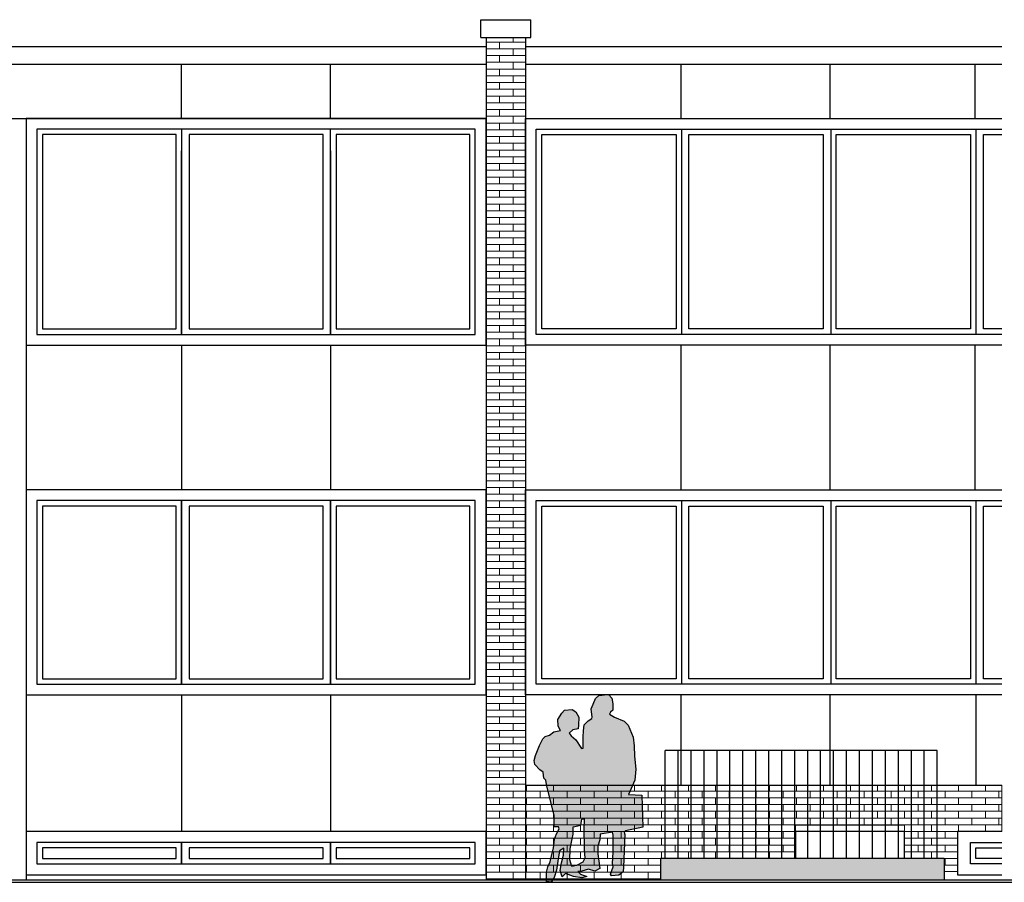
# Model space of a CAD drawing. Extents: x 2 to 315, y 0 to 17.
# Tile 25 of 69: x 100 to 109, y 4 to 12. Entities that reach past the tile are written whole.
import ezdxf

# ---------------------------------------------------------------- set-up
doc = ezdxf.new("R2010")
doc.units = 0
doc.header["$MEASUREMENT"] = 0
for name, color, linetype in [('Ost_Ansicht_5_P_ZE_SYMBOL', 7, 'Continuous'), ('Ost_Ansicht_5_R_NT_DACH', 7, 'Continuous'), ('Ost_Ansicht_5_R_NT_FENSTER', 7, 'Continuous'), ('Ost_Ansicht_5_R_NT_STAHL', 7, 'Continuous'), ('Ost_Ansicht_5_R_TR_AUSSENWAND', 7, 'Continuous'), ('Ost_Ansicht_5_R_TR_BODEN', 7, 'Continuous'), ('Ost_Ansicht_5_R_TR_HIDDEN', 7, 'Continuous'), ('Ost_Ansicht_5_Schraffuren', 7, 'Continuous')]:
    doc.layers.add(name, color=color, linetype=linetype)
doc.linetypes.add('Terrainlinie', pattern='A,0,[1,Bl.Nr. 2.0061.Shx,S=0.000793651,R=0,X=0,Y=-0.043301],-0.1,0', length=0.1)
pattern_1 = [(0, (81.6553, 5.523066), (0, 0.0625), []), (90, (81.6553, 5.52307), (-0.25, 0), [0.0625, -0.0625]), (90, (81.7803, 5.58557), (-0.25, 0), [0.0625, -0.0625])]

msp = doc.modelspace()

# ---------------------------------------------------------------- hatches: boundary and pattern name
at = {"layer": 'Ost_Ansicht_5_P_ZE_SYMBOL', "linetype": 'Continuous', "lineweight": 13, "ltscale": 1000}
h = msp.add_hatch(color=7, dxfattribs=at)
h.paths.add_polyline_path([(105.4046, 6.0439), (105.4178, 6.0407), (105.4449, 6.01), (105.4533, 5.9549), (105.4526, 5.8985), (105.431, 5.8793), (105.4234, 5.8607), (105.4686, 5.8331), (105.5576, 5.7966), (105.5972, 5.7601), (105.6431, 5.648), (105.6514, 5.5666), (105.6549, 5.4724), (105.6674, 5.3513), (105.6563, 5.2488), (105.5984, 5.1163), (105.7216, 5.1091), (105.7313, 4.8124), (105.5708, 4.7804), (105.5596, 4.767), (105.5652, 4.7452), (105.5589, 4.592), (105.5534, 4.4466), (105.5492, 4.4005), (105.5103, 4.3697), (105.4415, 4.3639), (105.431, 4.3774), (105.4568, 4.4453), (105.4498, 4.4761), (105.4564, 4.5815), (105.4582, 4.7407), (105.4507, 4.767), (105.3365, 4.7497), (105.3337, 4.6971), (105.3164, 4.6388), (105.3136, 4.5683), (105.3247, 4.4985), (105.3323, 4.4306), (105.2879, 4.4062), (105.2288, 4.4242), (105.1662, 4.4056), (105.1301, 4.403), (105.1558, 4.378), (105.2143, 4.3562), (105.1683, 4.3441), (105.0898, 4.3562), (105.0168, 4.3832), (104.9841, 4.353), (104.9667, 4.4126), (104.9785, 4.4825), (104.998, 4.5549), (104.9987, 4.6196), (104.9605, 4.5946), (104.9438, 4.4998), (104.9334, 4.4152), (104.9118, 4.3473), (104.884, 4.3031), (104.8388, 4.312), (104.8395, 4.396), (104.8534, 4.4459), (104.8743, 4.4927), (104.8812, 4.5248), (104.9049, 4.6196), (104.9146, 4.7035), (104.9323, 4.7513), (104.9577, 4.799), (104.95, 4.8176), (104.9118, 4.8176), (104.9104, 4.9207), (104.8381, 5.2103), (104.834, 5.2494), (104.8145, 5.2667), (104.8089, 5.3225), (104.7763, 5.3462), (104.7311, 5.3949), (104.7262, 5.4301), (104.7373, 5.4775), (104.7735, 5.5692), (104.8048, 5.632), (104.8263, 5.6544), (104.8659, 5.6653), (104.9063, 5.696), (104.9688, 5.7095), (104.9584, 5.7313), (104.9487, 5.7524), (104.9445, 5.8101), (104.9806, 5.8703), (105.005, 5.8966), (105.0779, 5.9036), (105.1113, 5.8812), (105.1377, 5.8325), (105.1356, 5.7582), (105.1322, 5.7242), (105.0849, 5.7152), (105.0508, 5.6845), (105.0668, 5.6595), (105.1113, 5.623), (105.1634, 5.5429), (105.178, 5.5448), (105.178, 5.6499), (105.1808, 5.7069), (105.1892, 5.7607), (105.2253, 5.7998), (105.2601, 5.8216), (105.2635, 5.8338), (105.2531, 5.9107), (105.2726, 5.9523), (105.2927, 6.0068), (105.3247, 6.0343)], flags=0)
h.paths.add_polyline_path([(105.0592, 4.6138), (105.0564, 4.5126), (105.0736, 4.4503), (105.1162, 4.46), (105.1759, 4.4889), (105.194, 4.5254), (105.1885, 4.6036), (105.1864, 4.8073), (105.1892, 4.8784), (105.1892, 4.8925), (105.1676, 4.8887), (105.1579, 4.8317), (105.0863, 4.8163), (105.0859, 4.7477), (105.0772, 4.7051)], flags=0)
at = {"layer": 'Ost_Ansicht_5_Schraffuren', "linetype": 'Continuous', "lineweight": 18, "ltscale": 1000}
h = msp.add_hatch(dxfattribs=at)
h.set_pattern_fill('MW_Verband__Läufer__DF_0005', color=9, style=0, pattern_type=2)
h.set_pattern_definition(pattern_1)
h.paths.add_polyline_path([(104.2803, 12.1265), (104.2803, 4.3231), (104.6453, 4.3231), (104.6453, 12.1265)], flags=0)
h = msp.add_hatch(dxfattribs=at)
h.set_pattern_fill('MW_Verband__Läufer__DF_0005', color=9, style=0, pattern_type=2)
h.set_pattern_definition(pattern_1)
h.paths.add_polyline_path([(109.0553, 5.2031), (104.6453, 5.2031), (104.6453, 4.3231), (105.8953, 4.3231), (105.8953, 4.5231), (107.1453, 4.5231), (107.1453, 4.8331), (107.9817, 4.8331), (108.1553, 4.8331), (108.1553, 4.5231), (108.5227, 4.5231), (108.5227, 4.4031), (108.6453, 4.4031), (108.6453, 4.7731), (109.0553, 4.7731)], flags=0)
at = {"layer": 'Ost_Ansicht_5_Schraffuren', "linetype": 'Continuous', "lineweight": 0, "ltscale": 1000}
msp.add_hatch(color=27, dxfattribs=at).paths.add_polyline_path([(105.8953, 4.3231), (108.5227, 4.3231), (108.5227, 4.5231), (105.8953, 4.5231)], flags=0)

# ---------------------------------------------------------------- linework, layer by layer
at = {"layer": 'Ost_Ansicht_5_P_ZE_SYMBOL', "linetype": 'Continuous', "ltscale": 1000}
for p, q in [((105.2927, 6.0068), (105.3247, 6.0343)), ((105.3247, 6.0343), (105.4046, 6.0439)), ((105.4178, 6.0407), (105.4449, 6.01)), ((105.2531, 5.9107), (105.2726, 5.9523)), ((105.2726, 5.9523), (105.2927, 6.0068)), ((105.4449, 6.01), (105.4533, 5.9549)), ((105.4533, 5.9549), (105.4526, 5.8985)), ((104.9445, 5.8101), (104.9806, 5.8703)), ((104.9806, 5.8703), (105.005, 5.8966)), ((105.005, 5.8966), (105.0779, 5.9036)), ((105.0779, 5.9036), (105.1113, 5.8812)), ((105.1113, 5.8812), (105.1377, 5.8325)), ((105.2635, 5.8338), (105.2531, 5.9107)), ((105.431, 5.8793), (105.4234, 5.8607)), ((105.4234, 5.8607), (105.4686, 5.8331)), ((105.4526, 5.8985), (105.431, 5.8793)), ((104.9487, 5.7524), (104.9445, 5.8101)), ((104.9584, 5.7313), (104.9487, 5.7524)), ((105.1356, 5.7582), (105.1322, 5.7242)), ((105.1377, 5.8325), (105.1356, 5.7582)), ((105.1808, 5.7069), (105.1892, 5.7607)), ((105.1892, 5.7607), (105.2253, 5.7998)), ((105.2253, 5.7998), (105.2601, 5.8216)), ((105.2601, 5.8216), (105.2635, 5.8338)), ((105.4686, 5.8331), (105.5576, 5.7966)), ((105.5576, 5.7966), (105.5972, 5.7601)), ((105.5972, 5.7601), (105.6431, 5.648)), ((104.8048, 5.632), (104.8263, 5.6544)), ((104.8263, 5.6544), (104.8659, 5.6653)), ((104.8659, 5.6653), (104.9063, 5.696)), ((104.9063, 5.696), (104.9688, 5.7095)), ((104.9688, 5.7095), (104.9584, 5.7313)), ((105.0849, 5.7152), (105.0508, 5.6845)), ((105.0508, 5.6845), (105.0668, 5.6595)), ((105.0668, 5.6595), (105.1113, 5.623)), ((105.1322, 5.7242), (105.0849, 5.7152)), ((105.178, 5.6499), (105.1808, 5.7069)), ((104.7373, 5.4775), (104.7735, 5.5692)), ((104.7735, 5.5692), (104.8048, 5.632)), ((105.1113, 5.623), (105.1634, 5.5429)), ((105.178, 5.5448), (105.178, 5.6499)), ((105.6431, 5.648), (105.6514, 5.5666)), ((105.6514, 5.5666), (105.6549, 5.4724)), ((104.7262, 5.4301), (104.7373, 5.4775)), ((105.1634, 5.5429), (105.178, 5.5448)), ((105.6549, 5.4724), (105.6674, 5.3513)), ((104.7311, 5.3949), (104.7262, 5.4301)), ((104.7763, 5.3462), (104.7311, 5.3949)), ((104.8089, 5.3225), (104.7763, 5.3462)), ((104.8145, 5.2667), (104.8089, 5.3225)), ((105.6674, 5.3513), (105.6563, 5.2488)), ((104.834, 5.2494), (104.8145, 5.2667)), ((104.8381, 5.2103), (104.834, 5.2494)), ((104.9104, 4.9207), (104.8381, 5.2103)), ((105.6563, 5.2488), (105.5984, 5.1163)), ((105.5984, 5.1163), (105.7216, 5.1091)), ((105.7216, 5.1091), (105.7313, 4.8124)), ((104.9118, 4.8176), (104.9104, 4.9207)), ((105.1579, 4.8317), (105.1676, 4.8887)), ((105.1676, 4.8887), (105.1892, 4.8925)), ((105.1892, 4.8784), (105.1864, 4.8073)), ((105.1892, 4.8925), (105.1892, 4.8784)), ((104.95, 4.8176), (104.9118, 4.8176)), ((104.9146, 4.7035), (104.9323, 4.7513)), ((104.9323, 4.7513), (104.9577, 4.799)), ((104.9577, 4.799), (104.95, 4.8176)), ((105.0772, 4.7051), (105.0859, 4.7477)), ((105.0859, 4.7477), (105.0863, 4.8163)), ((105.0863, 4.8163), (105.1579, 4.8317)), ((105.1864, 4.8073), (105.1885, 4.6036)), ((105.3365, 4.7497), (105.3337, 4.6971)), ((105.4507, 4.767), (105.3365, 4.7497)), ((105.4582, 4.7407), (105.4507, 4.767)), ((105.5652, 4.7452), (105.5589, 4.592)), ((105.5708, 4.7804), (105.5596, 4.767)), ((105.5596, 4.767), (105.5652, 4.7452)), ((105.7313, 4.8124), (105.5708, 4.7804)), ((104.9049, 4.6196), (104.9146, 4.7035)), ((105.0592, 4.6138), (105.0772, 4.7051)), ((105.3337, 4.6971), (105.3164, 4.6388)), ((105.4564, 4.5815), (105.4582, 4.7407)), ((104.8812, 4.5248), (104.9049, 4.6196)), ((104.9605, 4.5946), (104.9438, 4.4998)), ((104.9987, 4.6196), (104.9605, 4.5946)), ((104.998, 4.5549), (104.9987, 4.6196)), ((105.0564, 4.5126), (105.0592, 4.6138)), ((105.1885, 4.6036), (105.194, 4.5254)), ((105.3164, 4.6388), (105.3136, 4.5683)), ((105.3136, 4.5683), (105.3247, 4.4985)), ((105.4498, 4.4761), (105.4564, 4.5815)), ((105.5589, 4.592), (105.5534, 4.4466)), ((104.8534, 4.4459), (104.8743, 4.4927)), ((104.8743, 4.4927), (104.8812, 4.5248)), ((104.9438, 4.4998), (104.9334, 4.4152)), ((104.9667, 4.4126), (104.9785, 4.4825)), ((104.9785, 4.4825), (104.998, 4.5549)), ((105.0736, 4.4503), (105.0564, 4.5126)), ((105.1759, 4.4889), (105.1162, 4.46)), ((105.194, 4.5254), (105.1759, 4.4889)), ((105.3247, 4.4985), (105.3323, 4.4306)), ((105.4568, 4.4453), (105.4498, 4.4761)), ((104.8388, 4.312), (104.8395, 4.396)), ((104.8395, 4.396), (104.8534, 4.4459)), ((104.9334, 4.4152), (104.9118, 4.3473)), ((104.9841, 4.353), (104.9667, 4.4126)), ((105.0168, 4.3832), (104.9841, 4.353)), ((105.0898, 4.3562), (105.0168, 4.3832)), ((105.1162, 4.46), (105.0736, 4.4503)), ((105.1662, 4.4056), (105.1301, 4.403)), ((105.1301, 4.403), (105.1558, 4.378)), ((105.1558, 4.378), (105.2143, 4.3562)), ((105.2288, 4.4242), (105.1662, 4.4056)), ((105.2879, 4.4062), (105.2288, 4.4242)), ((105.3323, 4.4306), (105.2879, 4.4062)), ((105.431, 4.3774), (105.4568, 4.4453)), ((105.4415, 4.3639), (105.431, 4.3774)), ((105.5492, 4.4005), (105.5103, 4.3697)), ((105.5534, 4.4466), (105.5492, 4.4005)), ((104.884, 4.3031), (104.8388, 4.312)), ((104.9118, 4.3473), (104.884, 4.3031)), ((105.1683, 4.3441), (105.0898, 4.3562)), ((105.2143, 4.3562), (105.1683, 4.3441)), ((105.5103, 4.3697), (105.4415, 4.3639))]:
    msp.add_line(p, q, dxfattribs=at)
at = {"layer": 'Ost_Ansicht_5_R_NT_DACH', "linetype": 'Continuous', "ltscale": 1000}
for p, q in [((104.2304, 12.1265), (104.2304, 12.2929)), ((104.6953, 12.1265), (104.6953, 12.2929))]:
    msp.add_line(p, q, dxfattribs=at)
at = {"layer": 'Ost_Ansicht_5_R_NT_FENSTER', "linetype": 'Continuous', "ltscale": 1000}
for p, q in [((100.0203, 11.3781), (100.0203, 9.2781)), ((104.2803, 11.3781), (100.0203, 11.3781)), ((104.2803, 9.2781), (104.2803, 11.3781)), ((104.6453, 11.3781), (109.0553, 11.3781)), ((104.6453, 9.2781), (104.6453, 11.3781)), ((100.1203, 11.2781), (100.1203, 9.3781)), ((101.4603, 11.2781), (100.1203, 11.2781)), ((101.4103, 11.2281), (100.1703, 11.2281)), ((100.1703, 11.2281), (100.1703, 9.4281)), ((101.4103, 9.4281), (101.4103, 11.2281)), ((101.4603, 11.2781), (101.4603, 9.3781)), ((102.8403, 11.2781), (101.4603, 11.2781)), ((102.7703, 11.2281), (101.5303, 11.2281)), ((101.5303, 11.2281), (101.5303, 9.4281)), ((102.7703, 9.4281), (102.7703, 11.2281)), ((102.8403, 9.3781), (102.8403, 11.2781)), ((104.1803, 11.2781), (102.8403, 11.2781)), ((104.1303, 11.2281), (102.8903, 11.2281)), ((102.8903, 11.2281), (102.8903, 9.4281)), ((104.1303, 9.4281), (104.1303, 11.2281)), ((104.1803, 9.3781), (104.1803, 11.2781)), ((104.7453, 11.2781), (109.0553, 11.2781)), ((104.7453, 9.3781), (104.7453, 11.2781)), ((104.7953, 11.2281), (106.0391, 11.2281)), ((104.7953, 9.4281), (104.7953, 11.2281)), ((106.0391, 11.2281), (106.0391, 9.4281)), ((106.0891, 11.2781), (106.0891, 9.3781)), ((106.1591, 11.2281), (107.4028, 11.2281)), ((106.1591, 9.4281), (106.1591, 11.2281)), ((107.4028, 11.2281), (107.4028, 9.4281)), ((107.4728, 11.2781), (107.4728, 9.3781)), ((107.5228, 11.2281), (108.7666, 11.2281)), ((107.5228, 9.4281), (107.5228, 11.2281)), ((108.7666, 11.2281), (108.7666, 9.4281)), ((108.8166, 11.2781), (108.8166, 9.3781)), ((108.8866, 11.2281), (109.0553, 11.2281)), ((108.8866, 9.4281), (108.8866, 11.2281)), ((101.4603, 9.3781), (101.4603, 11.0781)), ((102.8403, 11.0781), (102.8403, 9.3781)), ((100.1703, 9.4281), (101.4103, 9.4281)), ((101.5303, 9.4281), (102.7703, 9.4281)), ((102.8903, 9.4281), (104.1303, 9.4281)), ((106.0391, 9.4281), (104.7953, 9.4281)), ((107.4028, 9.4281), (106.1591, 9.4281)), ((108.7666, 9.4281), (107.5228, 9.4281)), ((109.0553, 9.4281), (108.8866, 9.4281)), ((100.1203, 9.3781), (101.4603, 9.3781)), ((101.4603, 9.3781), (102.8403, 9.3781)), ((102.8403, 9.3781), (104.1803, 9.3781)), ((109.0553, 9.3781), (104.7453, 9.3781)), ((100.0203, 9.2781), (104.2803, 9.2781)), ((109.0553, 9.2781), (104.6453, 9.2781)), ((100.0203, 7.9381), (100.0203, 6.0381)), ((104.2803, 7.9381), (100.0203, 7.9381)), ((104.2803, 6.0381), (104.2803, 7.9381)), ((104.6453, 6.0381), (104.6453, 7.9381)), ((104.6453, 7.9381), (109.0553, 7.9381)), ((100.1203, 7.8381), (100.1203, 6.1381)), ((101.4603, 7.8381), (100.1203, 7.8381)), ((100.1703, 7.7881), (100.1703, 6.1881)), ((101.4103, 7.7881), (100.1703, 7.7881)), ((101.4103, 6.1881), (101.4103, 7.7881)), ((101.4603, 6.1381), (101.4603, 7.8381)), ((101.4603, 7.8381), (101.4603, 6.1381)), ((102.8403, 7.8381), (101.4603, 7.8381)), ((101.5303, 7.7881), (101.5303, 6.1881)), ((102.7703, 7.7881), (101.5303, 7.7881)), ((102.7703, 6.1881), (102.7703, 7.7881)), ((102.8403, 6.1381), (102.8403, 7.8381)), ((102.8403, 7.8381), (102.8403, 6.1381)), ((104.1803, 7.8381), (102.8403, 7.8381)), ((102.8903, 7.7881), (102.8903, 6.1881)), ((104.1303, 7.7881), (102.8903, 7.7881)), ((104.1303, 6.1881), (104.1303, 7.7881)), ((104.1803, 6.1381), (104.1803, 7.8381)), ((104.7453, 6.1381), (104.7453, 7.8381)), ((104.7453, 7.8381), (109.0553, 7.8381)), ((104.7953, 7.7881), (106.0391, 7.7881)), ((104.7953, 6.1881), (104.7953, 7.7881)), ((106.0391, 7.7881), (106.0391, 6.1881)), ((106.0891, 7.8381), (106.0891, 6.1381)), ((106.1591, 7.7881), (107.4028, 7.7881)), ((106.1591, 6.1881), (106.1591, 7.7881)), ((107.4028, 7.7881), (107.4028, 6.1881)), ((107.4728, 7.8381), (107.4728, 6.1381)), ((107.5228, 7.7881), (108.7666, 7.7881)), ((107.5228, 6.1881), (107.5228, 7.7881)), ((108.7666, 7.7881), (108.7666, 6.1881)), ((108.8166, 7.8381), (108.8166, 6.1381)), ((108.8866, 6.1881), (108.8866, 7.7881)), ((108.8866, 7.7881), (109.0553, 7.7881)), ((100.1203, 6.1381), (101.4603, 6.1381)), ((100.1703, 6.1881), (101.4103, 6.1881)), ((101.4603, 6.1381), (102.8403, 6.1381)), ((101.5303, 6.1881), (102.7703, 6.1881)), ((102.8403, 6.1381), (104.1803, 6.1381)), ((102.8903, 6.1881), (104.1303, 6.1881)), ((109.0553, 6.1381), (104.7453, 6.1381)), ((106.0391, 6.1881), (104.7953, 6.1881)), ((107.4028, 6.1881), (106.1591, 6.1881)), ((108.7666, 6.1881), (107.5228, 6.1881)), ((109.0553, 6.1881), (108.8866, 6.1881)), ((100.0203, 6.0381), (104.2803, 6.0381)), ((109.0553, 6.0381), (104.6453, 6.0381)), ((104.2803, 4.7731), (100.0203, 4.7731)), ((100.0203, 4.7731), (100.0203, 4.3731)), ((104.2803, 4.3731), (104.2803, 4.7731)), ((109.0553, 4.7731), (108.6453, 4.7731)), ((108.6453, 4.7731), (108.6453, 4.3731)), ((100.1203, 4.6731), (100.1203, 4.4731)), ((101.4603, 4.6731), (100.1203, 4.6731)), ((101.4603, 4.4731), (101.4603, 4.6731)), ((101.4603, 4.6731), (101.4603, 4.4731)), ((102.8403, 4.6731), (101.4603, 4.6731)), ((102.8403, 4.4731), (102.8403, 4.6731)), ((104.1803, 4.6731), (102.8403, 4.6731)), ((102.8403, 4.6731), (102.8403, 4.4731)), ((104.1803, 4.4731), (104.1803, 4.6731)), ((108.766, 4.4731), (108.766, 4.6731)), ((108.766, 4.6731), (109.0553, 4.6731)), ((101.4103, 4.6231), (100.1703, 4.6231)), ((100.1703, 4.6231), (100.1703, 4.5231)), ((101.4103, 4.5231), (101.4103, 4.6231)), ((101.5303, 4.6231), (101.5303, 4.5231)), ((102.7703, 4.6231), (101.5303, 4.6231)), ((102.7703, 4.5231), (102.7703, 4.6231)), ((104.1303, 4.6231), (102.8903, 4.6231)), ((102.8903, 4.6231), (102.8903, 4.5231)), ((104.1303, 4.5231), (104.1303, 4.6231)), ((108.816, 4.5231), (108.816, 4.6231)), ((108.816, 4.6231), (109.0553, 4.6231)), ((100.1203, 4.4731), (101.4603, 4.4731)), ((100.1703, 4.5231), (101.4103, 4.5231)), ((101.4603, 4.4731), (102.8403, 4.4731)), ((101.5303, 4.5231), (102.7703, 4.5231)), ((102.8403, 4.4731), (104.1803, 4.4731)), ((102.8903, 4.5231), (104.1303, 4.5231)), ((109.0553, 4.4731), (108.766, 4.4731)), ((109.0553, 4.5231), (108.816, 4.5231)), ((100.0203, 4.3731), (104.2803, 4.3731)), ((108.6453, 4.3731), (109.0553, 4.3731))]:
    msp.add_line(p, q, dxfattribs=at)
at = {"layer": 'Ost_Ansicht_5_R_NT_STAHL', "linetype": 'Continuous', "ltscale": 1000}
for p, q in [((104.2304, 12.2929), (104.6953, 12.2929)), ((104.2803, 12.0429), (81.6054, 12.0429)), ((104.2304, 12.1265), (104.6953, 12.1265)), ((109.0553, 12.0429), (104.6453, 12.0429)), ((104.2803, 11.8765), (81.6054, 11.8765)), ((109.0553, 11.8765), (104.6453, 11.8765)), ((108.4587, 5.5231), (105.9387, 5.5231)), ((105.9387, 4.5231), (105.9387, 5.5231)), ((106.0587, 4.5231), (106.0587, 5.5231)), ((106.1787, 4.5231), (106.1787, 5.5231)), ((106.2987, 4.5231), (106.2987, 5.5231)), ((106.4187, 4.5231), (106.4187, 5.5231)), ((106.5387, 4.5231), (106.5387, 5.5231)), ((106.6587, 4.5231), (106.6587, 5.5231)), ((106.7787, 4.5231), (106.7787, 5.5231)), ((106.8987, 4.5231), (106.8987, 5.5231)), ((107.0187, 4.5231), (107.0187, 5.5231)), ((107.1387, 4.5231), (107.1387, 5.5231)), ((107.2587, 4.5231), (107.2587, 5.5231)), ((107.3787, 4.5231), (107.3787, 5.5231)), ((107.4987, 4.5231), (107.4987, 5.5231)), ((107.6187, 4.5231), (107.6187, 5.5231)), ((107.7387, 4.5231), (107.7387, 5.5231)), ((107.8587, 4.5231), (107.8587, 5.5231)), ((107.9787, 4.5231), (107.9787, 5.5231)), ((108.0987, 4.5231), (108.0987, 5.5231)), ((108.2187, 4.5231), (108.2187, 5.5231)), ((108.3387, 4.5231), (108.3387, 5.5231)), ((108.4587, 4.5231), (108.4587, 5.5231))]:
    msp.add_line(p, q, dxfattribs=at)
at = {"layer": 'Ost_Ansicht_5_R_TR_AUSSENWAND', "linetype": 'Continuous', "ltscale": 1000}
for p, q in [((107.1453, 4.7731), (107.1453, 4.5231)), ((108.1553, 4.7731), (107.1453, 4.7731)), ((108.1553, 4.5231), (108.1553, 4.7731)), ((108.5227, 4.5231), (105.8953, 4.5231)), ((105.8953, 4.5231), (105.8953, 4.3231)), ((108.5227, 4.5231), (108.5227, 4.3231)), ((108.5227, 4.5231), (108.5227, 4.3231))]:
    msp.add_line(p, q, dxfattribs=at)
at = {"layer": 'Ost_Ansicht_5_R_TR_BODEN', "linetype": 'Continuous', "ltscale": 1000}
msp.add_line((121.6603, 4.3231), (73.603, 4.3231), dxfattribs=at)
at = {"layer": 'Ost_Ansicht_5_R_TR_BODEN', "linetype": 'Terrainlinie', "ltscale": 1000}
msp.add_line((73.603, 4.3031), (121.6603, 4.3031), dxfattribs=at)
at = {"layer": 'Ost_Ansicht_5_R_TR_HIDDEN', "linetype": 'Continuous', "ltscale": 1000}
for p, q in [((104.2803, 12.1265), (104.2803, 4.3231)), ((104.6453, 12.1265), (104.6453, 4.3231)), ((101.4603, 11.3781), (101.4603, 11.8765)), ((102.8403, 11.3781), (102.8403, 11.8765)), ((106.0853, 11.3781), (106.0853, 11.8765)), ((107.4653, 11.3781), (107.4653, 11.8765)), ((108.8091, 11.3781), (108.8091, 11.8765)), ((82.0203, 11.3781), (104.2803, 11.3781)), ((100.0203, 11.2031), (100.0203, 4.3231)), ((101.4603, 9.2781), (101.4603, 7.9381)), ((102.8403, 9.2781), (102.8403, 7.9381)), ((106.0853, 7.9381), (106.0853, 9.2781)), ((107.4653, 7.9381), (107.4653, 9.2781)), ((108.8091, 7.9381), (108.8091, 9.2781)), ((101.4603, 6.0381), (101.4603, 4.7731)), ((102.8403, 6.0381), (102.8403, 4.7731)), ((106.0853, 5.2031), (106.0853, 6.0381)), ((107.4653, 5.2031), (107.4653, 6.0381)), ((108.8191, 5.2031), (108.8191, 6.0381)), ((104.6453, 5.2031), (109.0553, 5.2031))]:
    msp.add_line(p, q, dxfattribs=at)
at = {"layer": 'Ost_Ansicht_5_Schraffuren', "color": 255, "linetype": 'Continuous', "lineweight": 18, "ltscale": 1000}
for p, q in [((104.2803, 12.1265), (104.2803, 4.3231)), ((104.6453, 12.1265), (104.2803, 12.1265)), ((104.6453, 4.3231), (104.6453, 12.1265)), ((109.0553, 5.2031), (104.6453, 5.2031)), ((104.6453, 5.2031), (104.6453, 4.3231)), ((109.0553, 4.7731), (109.0553, 5.2031)), ((107.1453, 4.5231), (107.1453, 4.8331)), ((107.1453, 4.8331), (107.9817, 4.8331)), ((107.9817, 4.8331), (108.1553, 4.8331)), ((108.1553, 4.8331), (108.1553, 4.5231)), ((108.6453, 4.4031), (108.6453, 4.7731)), ((108.6453, 4.7731), (109.0553, 4.7731)), ((105.8953, 4.3231), (105.8953, 4.5231)), ((105.8953, 4.5231), (107.1453, 4.5231)), ((108.5227, 4.5231), (105.8953, 4.5231)), ((105.8953, 4.5231), (105.8953, 4.3231)), ((108.1553, 4.5231), (108.5227, 4.5231)), ((108.5227, 4.5231), (108.5227, 4.4031)), ((108.5227, 4.3231), (108.5227, 4.5231)), ((108.5227, 4.4031), (108.6453, 4.4031)), ((104.2803, 4.3231), (104.6453, 4.3231)), ((104.6453, 4.3231), (105.8953, 4.3231)), ((105.8953, 4.3231), (108.5227, 4.3231))]:
    msp.add_line(p, q, dxfattribs=at)

doc.saveas('drawing.dxf')
